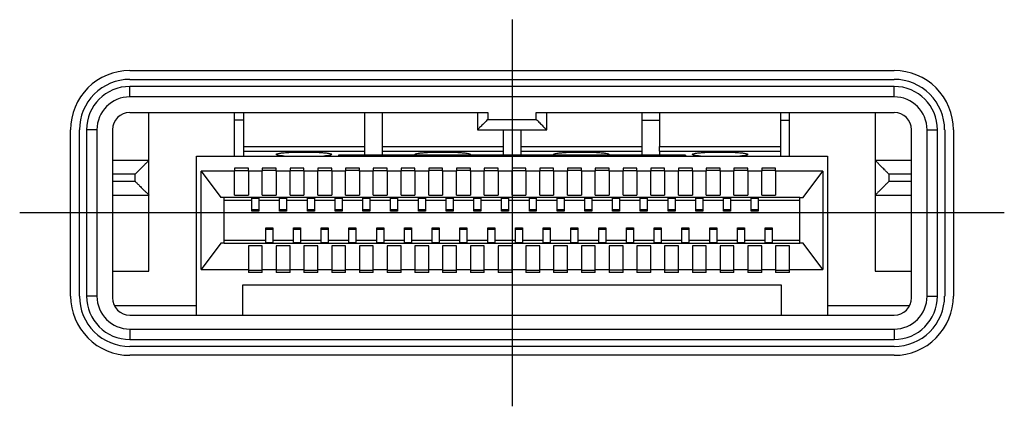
# Model space of a CAD drawing. Header units: inches. Extents: x 2.2 to 24.2, y 1.1 to 18.1.
# Tile 41 of 106: x 20.615 to 21.174, y 8.405 to 8.624. Entities that reach past the tile are written whole.
import ezdxf

# ---------------------------------------------------------------- set-up
doc = ezdxf.new("R2010")
doc.units = ezdxf.units.IN
doc.header["$MEASUREMENT"] = 0
doc.linetypes.add('DOT_CENTER', pattern=[14, 12, -1, 0, -1])
doc.layers.add('1', color=7, linetype='Continuous')

# ---------------------------------------------------------------- blocks, each defined once
blk = doc.blocks.new('B250_front_panel__5', base_point=(35.7665, 16.5393))
at = {"color": 7, "linetype": 'Continuous'}
for p, q in [((41.3548, 17.1901), (42.2225, 17.1901)), ((41.3548, 17.1801), (42.2225, 17.1801)), ((42.2225, 17.1721), (41.3548, 17.1721)), ((42.2225, 17.1603), (41.3548, 17.1603)), ((41.3548, 17.1425), (41.3765, 17.1425)), ((41.3765, 17.1425), (41.7493, 17.1425)), ((41.3765, 17.0882), (41.3765, 17.1425)), ((41.4737, 17.0931), (41.4737, 17.1425)), ((41.4838, 17.1425), (41.4838, 17.1039)), ((41.6212, 17.1425), (41.6212, 17.1039)), ((41.6412, 17.1425), (41.6412, 17.1039)), ((41.7493, 17.1425), (41.7493, 17.1229)), ((41.7493, 17.1425), (41.7611, 17.1425)), ((41.8162, 17.1425), (41.8281, 17.1425)), ((41.8281, 17.1229), (41.8281, 17.1425)), ((41.8281, 17.1425), (42.2009, 17.1425)), ((41.9361, 17.1425), (41.9361, 17.1039)), ((41.9562, 17.1425), (41.9562, 17.1039)), ((42.0936, 17.1425), (42.0936, 17.1039)), ((42.1036, 17.0931), (42.1036, 17.1425)), ((42.2009, 17.1425), (42.2225, 17.1425)), ((42.2009, 17.1425), (42.2009, 17.0882)), ((41.4838, 17.1339), (41.4737, 17.1339)), ((41.9361, 17.1339), (41.9562, 17.1339)), ((42.0936, 17.1339), (42.1036, 17.1339)), ((41.2876, 16.9343), (41.2876, 17.1229)), ((41.2976, 16.9343), (41.2976, 17.1229)), ((41.3056, 17.1229), (41.3056, 16.9343)), ((41.3174, 17.1229), (41.3174, 16.9343)), ((41.3351, 17.1229), (41.3351, 17.0882)), ((41.7493, 17.1229), (41.8281, 17.1229)), ((41.7786, 17.1229), (41.7786, 17.1039)), ((41.7987, 17.1229), (41.7987, 17.1039)), ((42.2422, 17.0882), (42.2422, 17.1229)), ((42.2599, 16.9343), (42.2599, 17.1229)), ((42.2718, 16.9343), (42.2718, 17.1229)), ((42.2798, 17.1229), (42.2798, 16.9343)), ((42.2898, 17.1229), (42.2898, 16.9343)), ((41.4838, 17.1039), (41.4838, 17.0986)), ((41.6212, 17.1039), (41.6212, 17.0986)), ((41.6412, 17.1039), (41.6412, 17.0986)), ((41.7786, 17.1039), (41.7786, 17.0986)), ((41.7987, 17.1039), (41.7987, 17.0986)), ((41.9361, 17.1039), (41.9361, 17.0986)), ((41.9562, 17.0986), (41.9562, 17.1039)), ((42.0936, 17.1039), (42.0936, 17.0986)), ((41.4304, 16.9126), (41.4304, 17.0931)), ((41.4304, 17.0931), (41.5918, 17.0931)), ((41.4838, 17.0986), (41.4838, 17.0931)), ((41.9855, 17.094), (41.5918, 17.094)), ((41.5918, 17.094), (41.5918, 17.0931)), ((41.5918, 17.0931), (41.9855, 17.0931)), ((41.6212, 17.0986), (41.6212, 17.094)), ((41.6412, 17.0986), (41.6412, 17.094)), ((41.7786, 17.0986), (41.7786, 17.094)), ((41.7987, 17.0986), (41.7987, 17.094)), ((41.9361, 17.0986), (41.9361, 17.094)), ((41.9562, 17.0986), (41.9562, 17.094)), ((41.9855, 17.094), (41.9855, 17.0931)), ((41.9855, 17.0931), (42.0936, 17.0931)), ((42.0936, 17.0986), (42.0936, 17.0931)), ((42.0936, 17.0931), (42.1469, 17.0931)), ((42.1469, 17.0931), (42.1469, 16.9126)), ((41.3351, 17.0882), (41.3351, 17.0725)), ((41.3765, 17.0882), (41.3351, 17.0882)), ((41.3765, 17.0488), (41.3765, 17.0882)), ((41.4737, 17.0793), (41.4737, 17.0767)), ((41.4895, 17.0793), (41.4737, 17.0793)), ((41.4895, 17.0767), (41.4895, 17.0793)), ((41.521, 17.0793), (41.5052, 17.0793)), ((41.5052, 17.0793), (41.5052, 17.0767)), ((41.521, 17.0767), (41.521, 17.0793)), ((41.5367, 17.0793), (41.5367, 17.0767)), ((41.5525, 17.0793), (41.5367, 17.0793)), ((41.5525, 17.0767), (41.5525, 17.0793)), ((41.584, 17.0793), (41.5682, 17.0793)), ((41.5682, 17.0793), (41.5682, 17.0767)), ((41.584, 17.0767), (41.584, 17.0793)), ((41.5997, 17.0793), (41.5997, 17.0767)), ((41.6155, 17.0793), (41.5997, 17.0793)), ((41.6155, 17.0767), (41.6155, 17.0793)), ((41.6312, 17.0793), (41.6312, 17.0767)), ((41.6469, 17.0793), (41.6312, 17.0793)), ((41.6469, 17.0767), (41.6469, 17.0793)), ((41.6627, 17.0793), (41.6627, 17.0767)), ((41.6784, 17.0793), (41.6627, 17.0793)), ((41.6784, 17.0767), (41.6784, 17.0793)), ((41.6942, 17.0793), (41.6942, 17.0767)), ((41.7099, 17.0793), (41.6942, 17.0793)), ((41.7099, 17.0767), (41.7099, 17.0793)), ((41.7257, 17.0793), (41.7257, 17.0767)), ((41.7414, 17.0793), (41.7257, 17.0793)), ((41.7414, 17.0767), (41.7414, 17.0793)), ((41.7572, 17.0793), (41.7572, 17.0767)), ((41.7729, 17.0793), (41.7572, 17.0793)), ((41.7729, 17.0767), (41.7729, 17.0793)), ((41.7887, 17.0793), (41.7887, 17.0767)), ((41.8044, 17.0793), (41.7887, 17.0793)), ((41.8044, 17.0767), (41.8044, 17.0793)), ((41.8202, 17.0793), (41.8202, 17.0767)), ((41.8359, 17.0793), (41.8202, 17.0793)), ((41.8359, 17.0767), (41.8359, 17.0793)), ((41.8517, 17.0793), (41.8517, 17.0767)), ((41.8674, 17.0793), (41.8517, 17.0793)), ((41.8674, 17.0767), (41.8674, 17.0793)), ((41.8832, 17.0793), (41.8832, 17.0767)), ((41.8989, 17.0793), (41.8832, 17.0793)), ((41.8989, 17.0767), (41.8989, 17.0793)), ((41.9147, 17.0793), (41.9147, 17.0767)), ((41.9304, 17.0793), (41.9147, 17.0793)), ((41.9304, 17.0767), (41.9304, 17.0793)), ((41.9462, 17.0793), (41.9462, 17.0767)), ((41.9619, 17.0793), (41.9462, 17.0793)), ((41.9619, 17.0767), (41.9619, 17.0793)), ((41.9777, 17.0793), (41.9777, 17.0767)), ((41.9934, 17.0793), (41.9777, 17.0793)), ((41.9934, 17.0767), (41.9934, 17.0793)), ((42.0092, 17.0793), (42.0092, 17.0767)), ((42.0249, 17.0793), (42.0092, 17.0793)), ((42.0249, 17.0767), (42.0249, 17.0793)), ((42.0406, 17.0793), (42.0406, 17.0767)), ((42.0564, 17.0793), (42.0406, 17.0793)), ((42.0564, 17.0767), (42.0564, 17.0793)), ((42.0721, 17.0793), (42.0721, 17.0767)), ((42.0879, 17.0793), (42.0721, 17.0793)), ((42.0879, 17.0767), (42.0879, 17.0793)), ((42.2422, 17.0882), (42.2009, 17.0882)), ((42.2009, 17.0882), (42.2009, 17.0488)), ((42.2422, 17.0725), (42.2422, 17.0882)), ((41.3351, 17.0725), (41.3351, 17.0646)), ((41.4359, 17.076), (41.4581, 17.0461)), ((41.4359, 16.9643), (41.4359, 17.076)), ((41.4737, 17.076), (41.4359, 17.076)), ((41.4737, 17.0767), (41.4895, 17.0767)), ((41.4737, 17.0767), (41.4737, 17.076)), ((41.4737, 17.0489), (41.4737, 17.076)), ((41.4895, 17.076), (41.4895, 17.0767)), ((41.5052, 17.076), (41.4895, 17.076)), ((41.4895, 17.076), (41.4895, 17.0489)), ((41.521, 17.0767), (41.5052, 17.0767)), ((41.5052, 17.0767), (41.5052, 17.076)), ((41.5052, 17.0489), (41.5052, 17.076)), ((41.521, 17.076), (41.521, 17.0767)), ((41.521, 17.076), (41.521, 17.0489)), ((41.5367, 17.076), (41.521, 17.076)), ((41.5367, 17.0767), (41.5525, 17.0767)), ((41.5367, 17.0767), (41.5367, 17.076)), ((41.5367, 17.0489), (41.5367, 17.076)), ((41.5525, 17.076), (41.5525, 17.0767)), ((41.5682, 17.076), (41.5525, 17.076)), ((41.5525, 17.076), (41.5525, 17.0489)), ((41.5682, 17.0767), (41.584, 17.0767)), ((41.5682, 17.0767), (41.5682, 17.076)), ((41.5682, 17.0489), (41.5682, 17.076)), ((41.584, 17.076), (41.584, 17.0767)), ((41.584, 17.076), (41.584, 17.0489)), ((41.5997, 17.076), (41.584, 17.076)), ((41.6155, 17.0767), (41.5997, 17.0767)), ((41.5997, 17.0767), (41.5997, 17.076)), ((41.5997, 17.0489), (41.5997, 17.076)), ((41.6155, 17.076), (41.6155, 17.0767)), ((41.6312, 17.076), (41.6155, 17.076)), ((41.6155, 17.076), (41.6155, 17.0489)), ((41.6312, 17.0767), (41.6469, 17.0767)), ((41.6312, 17.0767), (41.6312, 17.076)), ((41.6312, 17.0489), (41.6312, 17.076)), ((41.6469, 17.076), (41.6469, 17.0767)), ((41.6469, 17.076), (41.6469, 17.0489)), ((41.6627, 17.076), (41.6469, 17.076)), ((41.6627, 17.0767), (41.6784, 17.0767)), ((41.6627, 17.0767), (41.6627, 17.076)), ((41.6627, 17.0489), (41.6627, 17.076)), ((41.6784, 17.076), (41.6784, 17.0767)), ((41.6942, 17.076), (41.6784, 17.076)), ((41.6784, 17.076), (41.6784, 17.0489)), ((41.7099, 17.0767), (41.6942, 17.0767)), ((41.6942, 17.0767), (41.6942, 17.076)), ((41.6942, 17.0489), (41.6942, 17.076)), ((41.7099, 17.076), (41.7099, 17.0767)), ((41.7099, 17.076), (41.7099, 17.0489)), ((41.7257, 17.076), (41.7099, 17.076)), ((41.7414, 17.0767), (41.7257, 17.0767)), ((41.7257, 17.0767), (41.7257, 17.076)), ((41.7257, 17.0489), (41.7257, 17.076)), ((41.7414, 17.076), (41.7414, 17.0767)), ((41.7414, 17.076), (41.7414, 17.0489)), ((41.7572, 17.076), (41.7414, 17.076)), ((41.7572, 17.0767), (41.7729, 17.0767)), ((41.7572, 17.0767), (41.7572, 17.076)), ((41.7572, 17.0489), (41.7572, 17.076)), ((41.7729, 17.076), (41.7729, 17.0767)), ((41.7729, 17.076), (41.7729, 17.0489)), ((41.7887, 17.076), (41.7729, 17.076)), ((41.7887, 17.0767), (41.8044, 17.0767)), ((41.7887, 17.0767), (41.7887, 17.076)), ((41.7887, 17.0489), (41.7887, 17.076)), ((41.8044, 17.076), (41.8044, 17.0767)), ((41.8044, 17.076), (41.8044, 17.0489)), ((41.8202, 17.076), (41.8044, 17.076)), ((41.8202, 17.0767), (41.8359, 17.0767)), ((41.8202, 17.0767), (41.8202, 17.076)), ((41.8202, 17.0489), (41.8202, 17.076)), ((41.8359, 17.076), (41.8359, 17.0767)), ((41.8359, 17.076), (41.8359, 17.0489)), ((41.8517, 17.076), (41.8359, 17.076)), ((41.8674, 17.0767), (41.8517, 17.0767)), ((41.8517, 17.0767), (41.8517, 17.076)), ((41.8517, 17.0489), (41.8517, 17.076)), ((41.8674, 17.076), (41.8674, 17.0767)), ((41.8674, 17.076), (41.8674, 17.0489)), ((41.8832, 17.076), (41.8674, 17.076)), ((41.8989, 17.0767), (41.8832, 17.0767)), ((41.8832, 17.0767), (41.8832, 17.076)), ((41.8832, 17.0489), (41.8832, 17.076)), ((41.8989, 17.076), (41.8989, 17.0767)), ((41.8989, 17.076), (41.8989, 17.0489)), ((41.9147, 17.076), (41.8989, 17.076)), ((41.9147, 17.0767), (41.9304, 17.0767)), ((41.9147, 17.0767), (41.9147, 17.076)), ((41.9147, 17.0489), (41.9147, 17.076)), ((41.9304, 17.076), (41.9304, 17.0767)), ((41.9304, 17.076), (41.9304, 17.0489)), ((41.9462, 17.076), (41.9304, 17.076)), ((41.9462, 17.0767), (41.9619, 17.0767)), ((41.9462, 17.0767), (41.9462, 17.076)), ((41.9462, 17.0489), (41.9462, 17.076)), ((41.9619, 17.076), (41.9619, 17.0767)), ((41.9619, 17.076), (41.9619, 17.0489)), ((41.9777, 17.076), (41.9619, 17.076)), ((41.9777, 17.0767), (41.9934, 17.0767)), ((41.9777, 17.0767), (41.9777, 17.076)), ((41.9777, 17.0489), (41.9777, 17.076)), ((41.9934, 17.076), (41.9934, 17.0767)), ((41.9934, 17.076), (41.9934, 17.0489)), ((42.0092, 17.076), (41.9934, 17.076)), ((42.0249, 17.0767), (42.0092, 17.0767)), ((42.0092, 17.0767), (42.0092, 17.076)), ((42.0092, 17.0489), (42.0092, 17.076)), ((42.0249, 17.076), (42.0249, 17.0767)), ((42.0249, 17.076), (42.0249, 17.0489)), ((42.0406, 17.076), (42.0249, 17.076)), ((42.0564, 17.0767), (42.0406, 17.0767)), ((42.0406, 17.0767), (42.0406, 17.076)), ((42.0406, 17.0489), (42.0406, 17.076)), ((42.0564, 17.076), (42.0564, 17.0767)), ((42.0721, 17.076), (42.0564, 17.076)), ((42.0564, 17.076), (42.0564, 17.0489)), ((42.0879, 17.0767), (42.0721, 17.0767)), ((42.0721, 17.0767), (42.0721, 17.076)), ((42.0721, 17.0489), (42.0721, 17.076)), ((42.0879, 17.076), (42.0879, 17.0767)), ((42.0879, 17.076), (42.0879, 17.0489)), ((42.1415, 17.076), (42.0879, 17.076)), ((42.1192, 17.0461), (42.1415, 17.076)), ((42.1415, 17.076), (42.1415, 16.9643)), ((42.2422, 17.0646), (42.2422, 17.0725)), ((41.3351, 17.0646), (41.3351, 17.0488)), ((42.2422, 17.0488), (42.2422, 17.0646)), ((41.3351, 17.0488), (41.3765, 17.0488)), ((41.3351, 17.0488), (41.3351, 16.9626)), ((41.3765, 16.9626), (41.3765, 17.0488)), ((41.4619, 17.046), (41.4581, 17.0461)), ((41.4619, 17.043), (41.4619, 17.046)), ((42.1155, 17.046), (41.4619, 17.046)), ((41.4737, 17.0489), (41.4895, 17.0489)), ((41.4934, 17.0454), (41.5013, 17.0454)), ((41.4934, 17.032), (41.4934, 17.0454)), ((41.5013, 17.0454), (41.5013, 17.032)), ((41.5052, 17.0489), (41.521, 17.0489)), ((41.5249, 17.0454), (41.5328, 17.0454)), ((41.5249, 17.032), (41.5249, 17.0454)), ((41.5328, 17.0454), (41.5328, 17.032)), ((41.5367, 17.0489), (41.5525, 17.0489)), ((41.5564, 17.0454), (41.5643, 17.0454)), ((41.5564, 17.032), (41.5564, 17.0454)), ((41.5643, 17.0454), (41.5643, 17.032)), ((41.5682, 17.0489), (41.584, 17.0489)), ((41.5879, 17.0454), (41.5958, 17.0454)), ((41.5879, 17.032), (41.5879, 17.0454)), ((41.5958, 17.0454), (41.5958, 17.032)), ((41.5997, 17.0489), (41.6155, 17.0489)), ((41.6194, 17.032), (41.6194, 17.0454)), ((41.6194, 17.0454), (41.6273, 17.0454)), ((41.6273, 17.0454), (41.6273, 17.032)), ((41.6312, 17.0489), (41.6469, 17.0489)), ((41.6509, 17.032), (41.6509, 17.0454)), ((41.6509, 17.0454), (41.6588, 17.0454)), ((41.6588, 17.0454), (41.6588, 17.032)), ((41.6627, 17.0489), (41.6784, 17.0489)), ((41.6824, 17.032), (41.6824, 17.0454)), ((41.6824, 17.0454), (41.6903, 17.0454)), ((41.6903, 17.0454), (41.6903, 17.032)), ((41.6942, 17.0489), (41.7099, 17.0489)), ((41.7139, 17.032), (41.7139, 17.0454)), ((41.7139, 17.0454), (41.7218, 17.0454)), ((41.7218, 17.0454), (41.7218, 17.032)), ((41.7257, 17.0489), (41.7414, 17.0489)), ((41.7454, 17.032), (41.7454, 17.0454)), ((41.7454, 17.0454), (41.7532, 17.0454)), ((41.7532, 17.0454), (41.7532, 17.032)), ((41.7572, 17.0489), (41.7729, 17.0489)), ((41.7769, 17.032), (41.7769, 17.0454)), ((41.7769, 17.0454), (41.7847, 17.0454)), ((41.7847, 17.0454), (41.7847, 17.032)), ((41.7887, 17.0489), (41.8044, 17.0489)), ((41.8084, 17.032), (41.8084, 17.0454)), ((41.8084, 17.0454), (41.8162, 17.0454)), ((41.8162, 17.0454), (41.8162, 17.032)), ((41.8202, 17.0489), (41.8359, 17.0489)), ((41.8399, 17.032), (41.8399, 17.0454)), ((41.8399, 17.0454), (41.8477, 17.0454)), ((41.8477, 17.0454), (41.8477, 17.032)), ((41.8517, 17.0489), (41.8674, 17.0489)), ((41.8714, 17.032), (41.8714, 17.0454)), ((41.8714, 17.0454), (41.8792, 17.0454)), ((41.8792, 17.0454), (41.8792, 17.032)), ((41.8832, 17.0489), (41.8989, 17.0489)), ((41.9029, 17.032), (41.9029, 17.0454)), ((41.9029, 17.0454), (41.9107, 17.0454)), ((41.9107, 17.0454), (41.9107, 17.032)), ((41.9147, 17.0489), (41.9304, 17.0489)), ((41.9343, 17.032), (41.9343, 17.0454)), ((41.9343, 17.0454), (41.9422, 17.0454)), ((41.9422, 17.0454), (41.9422, 17.032)), ((41.9462, 17.0489), (41.9619, 17.0489)), ((41.9658, 17.032), (41.9658, 17.0454)), ((41.9658, 17.0454), (41.9737, 17.0454)), ((41.9737, 17.0454), (41.9737, 17.032)), ((41.9777, 17.0489), (41.9934, 17.0489)), ((41.9973, 17.0454), (42.0052, 17.0454)), ((41.9973, 17.032), (41.9973, 17.0454)), ((42.0052, 17.0454), (42.0052, 17.032)), ((42.0092, 17.0489), (42.0249, 17.0489)), ((42.0288, 17.0454), (42.0367, 17.0454)), ((42.0288, 17.032), (42.0288, 17.0454)), ((42.0367, 17.0454), (42.0367, 17.032)), ((42.0406, 17.0489), (42.0564, 17.0489)), ((42.0603, 17.0454), (42.0682, 17.0454)), ((42.0603, 17.032), (42.0603, 17.0454)), ((42.0682, 17.0454), (42.0682, 17.032)), ((42.0721, 17.0489), (42.0879, 17.0489)), ((42.1155, 17.046), (42.1192, 17.0461)), ((42.1155, 17.043), (42.1155, 17.046)), ((42.2009, 17.0488), (42.2422, 17.0488)), ((42.2009, 17.0488), (42.2009, 16.9626)), ((42.2422, 16.9626), (42.2422, 17.0488)), ((41.4619, 16.9973), (41.4619, 17.043)), ((41.4619, 17.043), (41.4934, 17.043)), ((41.5013, 17.043), (41.5249, 17.043)), ((41.5328, 17.043), (41.5564, 17.043)), ((41.5643, 17.043), (41.5879, 17.043)), ((41.5958, 17.043), (41.6194, 17.043)), ((41.6273, 17.043), (41.6509, 17.043)), ((41.6588, 17.043), (41.6824, 17.043)), ((41.6903, 17.043), (41.7139, 17.043)), ((41.7218, 17.043), (41.7454, 17.043)), ((41.7532, 17.043), (41.7769, 17.043)), ((41.7847, 17.043), (41.8084, 17.043)), ((41.8162, 17.043), (41.8399, 17.043)), ((41.8477, 17.043), (41.8714, 17.043)), ((41.8792, 17.043), (41.9029, 17.043)), ((41.9107, 17.043), (41.9343, 17.043)), ((41.9422, 17.043), (41.9658, 17.043)), ((41.9737, 17.043), (41.9973, 17.043)), ((42.0052, 17.043), (42.0288, 17.043)), ((42.0367, 17.043), (42.0603, 17.043)), ((42.0682, 17.043), (42.1155, 17.043)), ((42.1155, 16.9973), (42.1155, 17.043)), ((41.4934, 17.0305), (41.4934, 17.032)), ((41.5013, 17.0305), (41.4934, 17.0305)), ((41.5013, 17.032), (41.5013, 17.0305)), ((41.5249, 17.0305), (41.5249, 17.032)), ((41.5328, 17.0305), (41.5249, 17.0305)), ((41.5328, 17.032), (41.5328, 17.0305)), ((41.5564, 17.0305), (41.5564, 17.032)), ((41.5643, 17.0305), (41.5564, 17.0305)), ((41.5643, 17.032), (41.5643, 17.0305)), ((41.5879, 17.0305), (41.5879, 17.032)), ((41.5958, 17.0305), (41.5879, 17.0305)), ((41.5958, 17.032), (41.5958, 17.0305)), ((41.6194, 17.0305), (41.6194, 17.032)), ((41.6273, 17.0305), (41.6194, 17.0305)), ((41.6273, 17.032), (41.6273, 17.0305)), ((41.6509, 17.0305), (41.6509, 17.032)), ((41.6588, 17.0305), (41.6509, 17.0305)), ((41.6588, 17.032), (41.6588, 17.0305)), ((41.6824, 17.0305), (41.6824, 17.032)), ((41.6903, 17.0305), (41.6824, 17.0305)), ((41.6903, 17.032), (41.6903, 17.0305)), ((41.7139, 17.0305), (41.7139, 17.032)), ((41.7218, 17.0305), (41.7139, 17.0305)), ((41.7218, 17.032), (41.7218, 17.0305)), ((41.7454, 17.0305), (41.7454, 17.032)), ((41.7532, 17.0305), (41.7454, 17.0305)), ((41.7532, 17.032), (41.7532, 17.0305)), ((41.7769, 17.0305), (41.7769, 17.032)), ((41.7847, 17.0305), (41.7769, 17.0305)), ((41.7847, 17.032), (41.7847, 17.0305)), ((41.8084, 17.0305), (41.8084, 17.032)), ((41.8162, 17.0305), (41.8084, 17.0305)), ((41.8162, 17.032), (41.8162, 17.0305)), ((41.8399, 17.0305), (41.8399, 17.032)), ((41.8477, 17.0305), (41.8399, 17.0305)), ((41.8477, 17.032), (41.8477, 17.0305)), ((41.8714, 17.0305), (41.8714, 17.032)), ((41.8792, 17.0305), (41.8714, 17.0305)), ((41.8792, 17.032), (41.8792, 17.0305)), ((41.9029, 17.0305), (41.9029, 17.032)), ((41.9107, 17.0305), (41.9029, 17.0305)), ((41.9107, 17.032), (41.9107, 17.0305)), ((41.9343, 17.0305), (41.9343, 17.032)), ((41.9422, 17.0305), (41.9343, 17.0305)), ((41.9422, 17.032), (41.9422, 17.0305)), ((41.9658, 17.0305), (41.9658, 17.032)), ((41.9737, 17.0305), (41.9658, 17.0305)), ((41.9737, 17.032), (41.9737, 17.0305)), ((41.9973, 17.0305), (41.9973, 17.032)), ((42.0052, 17.0305), (41.9973, 17.0305)), ((42.0052, 17.032), (42.0052, 17.0305)), ((42.0288, 17.0305), (42.0288, 17.032)), ((42.0367, 17.0305), (42.0288, 17.0305)), ((42.0367, 17.032), (42.0367, 17.0305)), ((42.0603, 17.0305), (42.0603, 17.032)), ((42.0682, 17.0305), (42.0603, 17.0305)), ((42.0682, 17.032), (42.0682, 17.0305)), ((41.5092, 17.0103), (41.5092, 17.0118)), ((41.5092, 17.0118), (41.517, 17.0118)), ((41.517, 17.0118), (41.517, 17.0103)), ((41.5406, 17.0103), (41.5406, 17.0118)), ((41.5406, 17.0118), (41.5485, 17.0118)), ((41.5485, 17.0118), (41.5485, 17.0103)), ((41.5721, 17.0103), (41.5721, 17.0118)), ((41.5721, 17.0118), (41.58, 17.0118)), ((41.58, 17.0118), (41.58, 17.0103)), ((41.6036, 17.0118), (41.6115, 17.0118)), ((41.6036, 17.0103), (41.6036, 17.0118)), ((41.6115, 17.0118), (41.6115, 17.0103)), ((41.6351, 17.0103), (41.6351, 17.0118)), ((41.6351, 17.0118), (41.643, 17.0118)), ((41.643, 17.0118), (41.643, 17.0103)), ((41.6666, 17.0118), (41.6745, 17.0118)), ((41.6666, 17.0103), (41.6666, 17.0118)), ((41.6745, 17.0118), (41.6745, 17.0103)), ((41.6981, 17.0118), (41.706, 17.0118)), ((41.6981, 17.0103), (41.6981, 17.0118)), ((41.706, 17.0118), (41.706, 17.0103)), ((41.7296, 17.0118), (41.7375, 17.0118)), ((41.7296, 17.0103), (41.7296, 17.0118)), ((41.7375, 17.0118), (41.7375, 17.0103)), ((41.7611, 17.0103), (41.7611, 17.0118)), ((41.7611, 17.0118), (41.769, 17.0118)), ((41.769, 17.0118), (41.769, 17.0103)), ((41.7926, 17.0118), (41.8005, 17.0118)), ((41.7926, 17.0103), (41.7926, 17.0118)), ((41.8005, 17.0118), (41.8005, 17.0103)), ((41.8241, 17.0103), (41.8241, 17.0118)), ((41.8241, 17.0118), (41.832, 17.0118)), ((41.832, 17.0118), (41.832, 17.0103)), ((41.8556, 17.0103), (41.8556, 17.0118)), ((41.8556, 17.0118), (41.8635, 17.0118)), ((41.8635, 17.0118), (41.8635, 17.0103)), ((41.8871, 17.0103), (41.8871, 17.0118)), ((41.8871, 17.0118), (41.895, 17.0118)), ((41.895, 17.0118), (41.895, 17.0103)), ((41.9186, 17.0118), (41.9265, 17.0118)), ((41.9186, 17.0103), (41.9186, 17.0118)), ((41.9265, 17.0118), (41.9265, 17.0103)), ((41.9501, 17.0103), (41.9501, 17.0118)), ((41.9501, 17.0118), (41.958, 17.0118)), ((41.958, 17.0118), (41.958, 17.0103)), ((41.9816, 17.0118), (41.9895, 17.0118)), ((41.9816, 17.0103), (41.9816, 17.0118)), ((41.9895, 17.0118), (41.9895, 17.0103)), ((42.0131, 17.0118), (42.021, 17.0118)), ((42.0131, 17.0103), (42.0131, 17.0118)), ((42.021, 17.0118), (42.021, 17.0103)), ((42.0446, 17.0118), (42.0525, 17.0118)), ((42.0446, 17.0103), (42.0446, 17.0118)), ((42.0525, 17.0118), (42.0525, 17.0103)), ((42.0761, 17.0118), (42.084, 17.0118)), ((42.0761, 17.0103), (42.0761, 17.0118)), ((42.084, 17.0118), (42.084, 17.0103)), ((41.5092, 16.9948), (41.5092, 17.0103)), ((41.517, 17.0103), (41.517, 16.9948)), ((41.5406, 16.9948), (41.5406, 17.0103)), ((41.5485, 17.0103), (41.5485, 16.9948)), ((41.5721, 16.9948), (41.5721, 17.0103)), ((41.58, 17.0103), (41.58, 16.9948)), ((41.6036, 16.9948), (41.6036, 17.0103)), ((41.6115, 17.0103), (41.6115, 16.9948)), ((41.6351, 16.9948), (41.6351, 17.0103)), ((41.643, 17.0103), (41.643, 16.9948)), ((41.6666, 16.9948), (41.6666, 17.0103)), ((41.6745, 17.0103), (41.6745, 16.9948)), ((41.6981, 16.9948), (41.6981, 17.0103)), ((41.706, 17.0103), (41.706, 16.9948)), ((41.7296, 16.9948), (41.7296, 17.0103)), ((41.7375, 17.0103), (41.7375, 16.9948)), ((41.7611, 16.9948), (41.7611, 17.0103)), ((41.769, 17.0103), (41.769, 16.9948)), ((41.7926, 16.9948), (41.7926, 17.0103)), ((41.8005, 17.0103), (41.8005, 16.9948)), ((41.8241, 16.9948), (41.8241, 17.0103)), ((41.832, 17.0103), (41.832, 16.9948)), ((41.8556, 16.9948), (41.8556, 17.0103)), ((41.8635, 17.0103), (41.8635, 16.9948)), ((41.8871, 16.9948), (41.8871, 17.0103)), ((41.895, 17.0103), (41.895, 16.9948)), ((41.9186, 16.9948), (41.9186, 17.0103)), ((41.9265, 17.0103), (41.9265, 16.9948)), ((41.9501, 16.9948), (41.9501, 17.0103)), ((41.958, 17.0103), (41.958, 16.9948)), ((41.9816, 16.9948), (41.9816, 17.0103)), ((41.9895, 17.0103), (41.9895, 16.9948)), ((42.0131, 16.9948), (42.0131, 17.0103)), ((42.021, 17.0103), (42.021, 16.9948)), ((42.0446, 16.9948), (42.0446, 17.0103)), ((42.0525, 17.0103), (42.0525, 16.9948)), ((42.0761, 16.9948), (42.0761, 17.0103)), ((42.084, 17.0103), (42.084, 16.9948)), ((41.4581, 16.9942), (41.4359, 16.9643)), ((41.4619, 16.9943), (41.4581, 16.9942)), ((41.4619, 16.9943), (41.4619, 16.9973)), ((41.5092, 16.9973), (41.4619, 16.9973)), ((41.4619, 16.9943), (42.1155, 16.9943)), ((41.5052, 16.9914), (41.4895, 16.9914)), ((41.4895, 16.9914), (41.4895, 16.9643)), ((41.5052, 16.9643), (41.5052, 16.9914)), ((41.517, 16.9948), (41.5092, 16.9948)), ((41.5406, 16.9973), (41.517, 16.9973)), ((41.521, 16.9914), (41.521, 16.9643)), ((41.5367, 16.9914), (41.521, 16.9914)), ((41.5367, 16.9643), (41.5367, 16.9914)), ((41.5485, 16.9948), (41.5406, 16.9948)), ((41.5721, 16.9973), (41.5485, 16.9973)), ((41.5682, 16.9914), (41.5525, 16.9914)), ((41.5525, 16.9914), (41.5525, 16.9643)), ((41.5682, 16.9643), (41.5682, 16.9914)), ((41.58, 16.9948), (41.5721, 16.9948)), ((41.6036, 16.9973), (41.58, 16.9973)), ((41.5997, 16.9914), (41.584, 16.9914)), ((41.584, 16.9914), (41.584, 16.9643)), ((41.5997, 16.9643), (41.5997, 16.9914)), ((41.6115, 16.9948), (41.6036, 16.9948)), ((41.6351, 16.9973), (41.6115, 16.9973)), ((41.6312, 16.9914), (41.6155, 16.9914)), ((41.6155, 16.9914), (41.6155, 16.9643)), ((41.6312, 16.9643), (41.6312, 16.9914)), ((41.643, 16.9948), (41.6351, 16.9948)), ((41.6666, 16.9973), (41.643, 16.9973)), ((41.6627, 16.9914), (41.6469, 16.9914)), ((41.6469, 16.9914), (41.6469, 16.9643)), ((41.6627, 16.9643), (41.6627, 16.9914)), ((41.6745, 16.9948), (41.6666, 16.9948)), ((41.6981, 16.9973), (41.6745, 16.9973)), ((41.6784, 16.9914), (41.6784, 16.9643)), ((41.6942, 16.9914), (41.6784, 16.9914)), ((41.6942, 16.9643), (41.6942, 16.9914)), ((41.706, 16.9948), (41.6981, 16.9948)), ((41.7296, 16.9973), (41.706, 16.9973)), ((41.7257, 16.9914), (41.7099, 16.9914)), ((41.7099, 16.9914), (41.7099, 16.9643)), ((41.7257, 16.9643), (41.7257, 16.9914)), ((41.7375, 16.9948), (41.7296, 16.9948)), ((41.7611, 16.9973), (41.7375, 16.9973)), ((41.7414, 16.9914), (41.7414, 16.9643)), ((41.7572, 16.9914), (41.7414, 16.9914)), ((41.7572, 16.9643), (41.7572, 16.9914)), ((41.769, 16.9948), (41.7611, 16.9948)), ((41.7926, 16.9973), (41.769, 16.9973)), ((41.7729, 16.9914), (41.7729, 16.9643)), ((41.7887, 16.9914), (41.7729, 16.9914)), ((41.7887, 16.9643), (41.7887, 16.9914)), ((41.8005, 16.9948), (41.7926, 16.9948)), ((41.8241, 16.9973), (41.8005, 16.9973)), ((41.8044, 16.9914), (41.8044, 16.9643)), ((41.8202, 16.9914), (41.8044, 16.9914)), ((41.8202, 16.9643), (41.8202, 16.9914)), ((41.832, 16.9948), (41.8241, 16.9948)), ((41.8556, 16.9973), (41.832, 16.9973)), ((41.8517, 16.9914), (41.8359, 16.9914)), ((41.8359, 16.9914), (41.8359, 16.9643)), ((41.8517, 16.9643), (41.8517, 16.9914)), ((41.8635, 16.9948), (41.8556, 16.9948)), ((41.8871, 16.9973), (41.8635, 16.9973)), ((41.8674, 16.9914), (41.8674, 16.9643)), ((41.8832, 16.9914), (41.8674, 16.9914)), ((41.8832, 16.9643), (41.8832, 16.9914)), ((41.895, 16.9948), (41.8871, 16.9948)), ((41.9186, 16.9973), (41.895, 16.9973)), ((41.8989, 16.9914), (41.8989, 16.9643)), ((41.9147, 16.9914), (41.8989, 16.9914)), ((41.9147, 16.9643), (41.9147, 16.9914)), ((41.9265, 16.9948), (41.9186, 16.9948)), ((41.9501, 16.9973), (41.9265, 16.9973)), ((41.9304, 16.9914), (41.9304, 16.9643)), ((41.9462, 16.9914), (41.9304, 16.9914)), ((41.9462, 16.9643), (41.9462, 16.9914)), ((41.958, 16.9948), (41.9501, 16.9948)), ((41.9816, 16.9973), (41.958, 16.9973)), ((41.9619, 16.9914), (41.9619, 16.9643)), ((41.9777, 16.9914), (41.9619, 16.9914)), ((41.9777, 16.9643), (41.9777, 16.9914)), ((41.9895, 16.9948), (41.9816, 16.9948)), ((42.0131, 16.9973), (41.9895, 16.9973)), ((41.9934, 16.9914), (41.9934, 16.9643)), ((42.0092, 16.9914), (41.9934, 16.9914)), ((42.0092, 16.9643), (42.0092, 16.9914)), ((42.021, 16.9948), (42.0131, 16.9948)), ((42.0446, 16.9973), (42.021, 16.9973)), ((42.0406, 16.9914), (42.0249, 16.9914)), ((42.0249, 16.9914), (42.0249, 16.9643)), ((42.0406, 16.9643), (42.0406, 16.9914)), ((42.0525, 16.9948), (42.0446, 16.9948)), ((42.0761, 16.9973), (42.0525, 16.9973)), ((42.0564, 16.9914), (42.0564, 16.9643)), ((42.0721, 16.9914), (42.0564, 16.9914)), ((42.0721, 16.9643), (42.0721, 16.9914)), ((42.084, 16.9948), (42.0761, 16.9948)), ((42.1155, 16.9973), (42.084, 16.9973)), ((42.1036, 16.9914), (42.0879, 16.9914)), ((42.0879, 16.9914), (42.0879, 16.9643)), ((42.1036, 16.9643), (42.1036, 16.9914)), ((42.1155, 16.9943), (42.1155, 16.9973)), ((42.1192, 16.9942), (42.1155, 16.9943)), ((42.1415, 16.9643), (42.1192, 16.9942)), ((41.3351, 16.9626), (41.3765, 16.9626)), ((41.3351, 16.9626), (41.3351, 16.9323)), ((41.4359, 16.9643), (41.4895, 16.9643)), ((41.4895, 16.9643), (41.4895, 16.9636)), ((41.4895, 16.9636), (41.4895, 16.961)), ((41.4895, 16.9636), (41.5052, 16.9636)), ((41.5052, 16.961), (41.4895, 16.961)), ((41.5052, 16.9636), (41.5052, 16.9643)), ((41.5052, 16.9643), (41.521, 16.9643)), ((41.5052, 16.961), (41.5052, 16.9636)), ((41.521, 16.9643), (41.521, 16.9636)), ((41.5367, 16.9636), (41.521, 16.9636)), ((41.521, 16.9636), (41.521, 16.961)), ((41.5367, 16.961), (41.521, 16.961)), ((41.5367, 16.9643), (41.5525, 16.9643)), ((41.5367, 16.9636), (41.5367, 16.9643)), ((41.5367, 16.961), (41.5367, 16.9636)), ((41.5525, 16.9643), (41.5525, 16.9636)), ((41.5525, 16.9636), (41.5682, 16.9636)), ((41.5525, 16.9636), (41.5525, 16.961)), ((41.5682, 16.961), (41.5525, 16.961)), ((41.5682, 16.9636), (41.5682, 16.9643)), ((41.5682, 16.9643), (41.584, 16.9643)), ((41.5682, 16.961), (41.5682, 16.9636)), ((41.584, 16.9643), (41.584, 16.9636)), ((41.584, 16.9636), (41.5997, 16.9636)), ((41.584, 16.9636), (41.584, 16.961)), ((41.5997, 16.961), (41.584, 16.961)), ((41.5997, 16.9636), (41.5997, 16.9643)), ((41.5997, 16.9643), (41.6155, 16.9643)), ((41.5997, 16.961), (41.5997, 16.9636)), ((41.6155, 16.9643), (41.6155, 16.9636)), ((41.6155, 16.9636), (41.6312, 16.9636)), ((41.6155, 16.9636), (41.6155, 16.961)), ((41.6312, 16.961), (41.6155, 16.961)), ((41.6312, 16.9636), (41.6312, 16.9643)), ((41.6312, 16.9643), (41.6469, 16.9643)), ((41.6312, 16.961), (41.6312, 16.9636)), ((41.6469, 16.9643), (41.6469, 16.9636)), ((41.6469, 16.9636), (41.6627, 16.9636)), ((41.6469, 16.9636), (41.6469, 16.961)), ((41.6627, 16.961), (41.6469, 16.961)), ((41.6627, 16.9636), (41.6627, 16.9643)), ((41.6627, 16.9643), (41.6784, 16.9643)), ((41.6627, 16.961), (41.6627, 16.9636)), ((41.6784, 16.9643), (41.6784, 16.9636)), ((41.6942, 16.9636), (41.6784, 16.9636)), ((41.6784, 16.9636), (41.6784, 16.961)), ((41.6942, 16.961), (41.6784, 16.961)), ((41.6942, 16.9636), (41.6942, 16.9643)), ((41.6942, 16.9643), (41.7099, 16.9643)), ((41.6942, 16.961), (41.6942, 16.9636)), ((41.7099, 16.9643), (41.7099, 16.9636)), ((41.7099, 16.9636), (41.7257, 16.9636)), ((41.7099, 16.9636), (41.7099, 16.961)), ((41.7257, 16.961), (41.7099, 16.961)), ((41.7257, 16.9643), (41.7414, 16.9643)), ((41.7257, 16.9636), (41.7257, 16.9643)), ((41.7257, 16.961), (41.7257, 16.9636)), ((41.7414, 16.9643), (41.7414, 16.9636)), ((41.7414, 16.9636), (41.7572, 16.9636)), ((41.7414, 16.9636), (41.7414, 16.961)), ((41.7572, 16.961), (41.7414, 16.961)), ((41.7572, 16.9643), (41.7729, 16.9643)), ((41.7572, 16.9636), (41.7572, 16.9643)), ((41.7572, 16.961), (41.7572, 16.9636)), ((41.7729, 16.9643), (41.7729, 16.9636)), ((41.7887, 16.9636), (41.7729, 16.9636)), ((41.7729, 16.9636), (41.7729, 16.961)), ((41.7887, 16.961), (41.7729, 16.961)), ((41.7887, 16.9643), (41.8044, 16.9643)), ((41.7887, 16.9636), (41.7887, 16.9643)), ((41.7887, 16.961), (41.7887, 16.9636)), ((41.8044, 16.9643), (41.8044, 16.9636)), ((41.8044, 16.9636), (41.8202, 16.9636)), ((41.8044, 16.9636), (41.8044, 16.961)), ((41.8202, 16.961), (41.8044, 16.961)), ((41.8202, 16.9643), (41.8359, 16.9643)), ((41.8202, 16.9636), (41.8202, 16.9643)), ((41.8202, 16.961), (41.8202, 16.9636)), ((41.8359, 16.9643), (41.8359, 16.9636)), ((41.8359, 16.9636), (41.8359, 16.961)), ((41.8359, 16.9636), (41.8517, 16.9636)), ((41.8517, 16.961), (41.8359, 16.961)), ((41.8517, 16.9643), (41.8674, 16.9643)), ((41.8517, 16.9636), (41.8517, 16.9643)), ((41.8517, 16.961), (41.8517, 16.9636)), ((41.8674, 16.9643), (41.8674, 16.9636)), ((41.8674, 16.9636), (41.8674, 16.961)), ((41.8674, 16.9636), (41.8832, 16.9636)), ((41.8832, 16.961), (41.8674, 16.961)), ((41.8832, 16.9643), (41.8989, 16.9643)), ((41.8832, 16.9636), (41.8832, 16.9643)), ((41.8832, 16.961), (41.8832, 16.9636)), ((41.8989, 16.9643), (41.8989, 16.9636)), ((41.9147, 16.9636), (41.8989, 16.9636)), ((41.8989, 16.9636), (41.8989, 16.961)), ((41.9147, 16.961), (41.8989, 16.961)), ((41.9147, 16.9643), (41.9304, 16.9643)), ((41.9147, 16.9636), (41.9147, 16.9643)), ((41.9147, 16.961), (41.9147, 16.9636)), ((41.9304, 16.9643), (41.9304, 16.9636)), ((41.9462, 16.9636), (41.9304, 16.9636)), ((41.9304, 16.9636), (41.9304, 16.961)), ((41.9462, 16.961), (41.9304, 16.961)), ((41.9462, 16.9643), (41.9619, 16.9643)), ((41.9462, 16.9636), (41.9462, 16.9643)), ((41.9462, 16.961), (41.9462, 16.9636)), ((41.9619, 16.9643), (41.9619, 16.9636)), ((41.9777, 16.9636), (41.9619, 16.9636)), ((41.9619, 16.9636), (41.9619, 16.961)), ((41.9777, 16.961), (41.9619, 16.961)), ((41.9777, 16.9636), (41.9777, 16.9643)), ((41.9777, 16.9643), (41.9934, 16.9643)), ((41.9777, 16.961), (41.9777, 16.9636)), ((41.9934, 16.9643), (41.9934, 16.9636)), ((42.0092, 16.9636), (41.9934, 16.9636)), ((41.9934, 16.9636), (41.9934, 16.961)), ((42.0092, 16.961), (41.9934, 16.961)), ((42.0092, 16.9636), (42.0092, 16.9643)), ((42.0092, 16.9643), (42.0249, 16.9643)), ((42.0092, 16.961), (42.0092, 16.9636)), ((42.0249, 16.9643), (42.0249, 16.9636)), ((42.0249, 16.9636), (42.0406, 16.9636)), ((42.0249, 16.9636), (42.0249, 16.961)), ((42.0406, 16.961), (42.0249, 16.961)), ((42.0406, 16.9636), (42.0406, 16.9643)), ((42.0406, 16.9643), (42.0564, 16.9643)), ((42.0406, 16.961), (42.0406, 16.9636)), ((42.0564, 16.9643), (42.0564, 16.9636)), ((42.0564, 16.9636), (42.0564, 16.961)), ((42.0564, 16.9636), (42.0721, 16.9636)), ((42.0721, 16.961), (42.0564, 16.961)), ((42.0721, 16.9636), (42.0721, 16.9643)), ((42.0721, 16.9643), (42.0879, 16.9643)), ((42.0721, 16.961), (42.0721, 16.9636)), ((42.0879, 16.9643), (42.0879, 16.9636)), ((42.0879, 16.9636), (42.1036, 16.9636)), ((42.0879, 16.9636), (42.0879, 16.961)), ((42.1036, 16.961), (42.0879, 16.961)), ((42.1036, 16.9636), (42.1036, 16.9643)), ((42.1036, 16.9643), (42.1415, 16.9643)), ((42.1036, 16.961), (42.1036, 16.9636)), ((42.2009, 16.9626), (42.2422, 16.9626)), ((42.2422, 16.9323), (42.2422, 16.9626)), ((41.483, 16.9472), (42.0943, 16.9472)), ((41.483, 16.9126), (41.483, 16.9472)), ((42.0943, 16.9472), (42.0943, 16.9126)), ((41.4304, 16.9233), (41.3373, 16.9233)), ((42.24, 16.9233), (42.1469, 16.9233)), ((41.3548, 16.9126), (42.2225, 16.9126)), ((41.3548, 16.8969), (42.2225, 16.8969)), ((41.3548, 16.8851), (42.2225, 16.8851)), ((42.2225, 16.8771), (41.3548, 16.8771)), ((42.2225, 16.8671), (41.3548, 16.8671))]:
    blk.add_line(p, q, dxfattribs=at)
at = {"color": 124, "linetype": 'Continuous'}
for p, q in [((41.3548, 17.1603), (41.3548, 17.1721)), ((42.2225, 17.1603), (42.2225, 17.1721)), ((41.7611, 17.1425), (41.7611, 17.1347)), ((41.7611, 17.1347), (41.8162, 17.1347)), ((41.8162, 17.1347), (41.8162, 17.1425)), ((41.3174, 17.1229), (41.3056, 17.1229)), ((42.2599, 17.1229), (42.2718, 17.1229)), ((41.4838, 17.1039), (41.6212, 17.1039)), ((41.6412, 17.1039), (41.7786, 17.1039)), ((41.7987, 17.1039), (41.9361, 17.1039)), ((41.9562, 17.1039), (42.0936, 17.1039)), ((41.4838, 17.0986), (41.6212, 17.0986)), ((41.6412, 17.0986), (41.7786, 17.0986)), ((41.7987, 17.0986), (41.9361, 17.0986)), ((41.9562, 17.0986), (42.0936, 17.0986)), ((41.3607, 17.0725), (41.3351, 17.0725)), ((41.3607, 17.0646), (41.3607, 17.0725)), ((42.2166, 17.0725), (42.2166, 17.0646)), ((42.2422, 17.0725), (42.2166, 17.0725)), ((41.3351, 17.0646), (41.3607, 17.0646)), ((42.2166, 17.0646), (42.2422, 17.0646)), ((41.5013, 17.032), (41.4934, 17.032)), ((41.5328, 17.032), (41.5249, 17.032)), ((41.5643, 17.032), (41.5564, 17.032)), ((41.5958, 17.032), (41.5879, 17.032)), ((41.6273, 17.032), (41.6194, 17.032)), ((41.6588, 17.032), (41.6509, 17.032)), ((41.6903, 17.032), (41.6824, 17.032)), ((41.7218, 17.032), (41.7139, 17.032)), ((41.7532, 17.032), (41.7454, 17.032)), ((41.7847, 17.032), (41.7769, 17.032)), ((41.8162, 17.032), (41.8084, 17.032)), ((41.8477, 17.032), (41.8399, 17.032)), ((41.8792, 17.032), (41.8714, 17.032)), ((41.9107, 17.032), (41.9029, 17.032)), ((41.9422, 17.032), (41.9343, 17.032)), ((41.9737, 17.032), (41.9658, 17.032)), ((42.0052, 17.032), (41.9973, 17.032)), ((42.0367, 17.032), (42.0288, 17.032)), ((42.0682, 17.032), (42.0603, 17.032)), ((41.5092, 17.0103), (41.517, 17.0103)), ((41.5406, 17.0103), (41.5485, 17.0103)), ((41.5721, 17.0103), (41.58, 17.0103)), ((41.6036, 17.0103), (41.6115, 17.0103)), ((41.6351, 17.0103), (41.643, 17.0103)), ((41.6666, 17.0103), (41.6745, 17.0103)), ((41.6981, 17.0103), (41.706, 17.0103)), ((41.7296, 17.0103), (41.7375, 17.0103)), ((41.7611, 17.0103), (41.769, 17.0103)), ((41.7926, 17.0103), (41.8005, 17.0103)), ((41.8241, 17.0103), (41.832, 17.0103)), ((41.8556, 17.0103), (41.8635, 17.0103)), ((41.8871, 17.0103), (41.895, 17.0103)), ((41.9186, 17.0103), (41.9265, 17.0103)), ((41.9501, 17.0103), (41.958, 17.0103)), ((41.9816, 17.0103), (41.9895, 17.0103)), ((42.0131, 17.0103), (42.021, 17.0103)), ((42.0446, 17.0103), (42.0525, 17.0103)), ((42.0761, 17.0103), (42.084, 17.0103)), ((41.3174, 16.9343), (41.3056, 16.9343)), ((42.2599, 16.9343), (42.2718, 16.9343)), ((41.3548, 16.8969), (41.3548, 16.8851)), ((42.2225, 16.8969), (42.2225, 16.8851))]:
    blk.add_line(p, q, dxfattribs=at)
at = {"color": 7, "linetype": 'Continuous'}
for centre, radius, start, end in [((41.3548, 17.1229), 0.0672, 89.9997, 180.0003), ((41.3548, 17.1229), 0.0572, 89.9997, 180.0003), ((42.2225, 17.1229), 0.0672, 359.9997, 90.0003), ((42.2225, 17.1229), 0.0572, 359.9997, 90.0003), ((41.3548, 17.1229), 0.0492, 90, 180), ((42.2225, 17.1229), 0.0492, 360, 90), ((41.3548, 17.1229), 0.0374, 90, 180), ((42.2225, 17.1229), 0.0374, 0, 90), ((41.3548, 17.1229), 0.0197, 90, 180), ((42.2225, 17.1229), 0.0197, 0, 90), ((41.3548, 16.9343), 0.0672, 179.9997, 270.0003), ((41.3548, 16.9343), 0.0572, 179.9997, 270.0003), ((41.3548, 16.9343), 0.0492, 180, 270), ((41.3548, 16.9343), 0.0374, 180, 270), ((42.2225, 16.9343), 0.0492, 270, 0), ((42.2225, 16.9343), 0.0374, 270, 0), ((42.2225, 16.9343), 0.0572, 269.9997, 0.0003), ((42.2225, 16.9343), 0.0672, 269.9997, 0.0003), ((41.3548, 16.9323), 0.0197, 180, 270), ((42.2225, 16.9323), 0.0197, 270, 0)]:
    blk.add_arc(centre, radius, start, end, dxfattribs=at)
for points, knots in [([(41.7611, 17.1347), (41.7605, 17.134), (41.7592, 17.1327), (41.7573, 17.1308), (41.7554, 17.1289), (41.7536, 17.1272), (41.752, 17.1256), (41.7508, 17.1244), (41.75, 17.1235), (41.7495, 17.1231), (41.7493, 17.1229)], [0, 0, 0, 0, 0.00275221, 0.00546482, 0.00815478, 0.01068949, 0.01296485, 0.0148567, 0.01578, 0.01670331, 0.01670331, 0.01670331, 0.01670331]), ([(41.8162, 17.1347), (41.8169, 17.134), (41.8182, 17.1327), (41.8201, 17.1308), (41.822, 17.1289), (41.8237, 17.1272), (41.8253, 17.1256), (41.8265, 17.1244), (41.8274, 17.1235), (41.8278, 17.1231), (41.8281, 17.1229)], [0, 0, 0, 0, 0.00275221, 0.00546482, 0.00815478, 0.01068949, 0.01296485, 0.0148567, 0.01578, 0.01670331, 0.01670331, 0.01670331, 0.01670331]), ([(41.521, 17.095), (41.5211, 17.0952), (41.5217, 17.0958), (41.5236, 17.096), (41.5265, 17.0966), (41.5305, 17.097), (41.5354, 17.0973), (41.5409, 17.0976), (41.5467, 17.0977), (41.5505, 17.0977), (41.5525, 17.0977)], [0, 0, 0, 0, 0.0007339, 0.00249084, 0.00546431, 0.00956928, 0.01461987, 0.0202653, 0.02612409, 0.03186088, 0.03186088, 0.03186088, 0.03186088]), ([(41.53, 17.0931), (41.5287, 17.0932), (41.5264, 17.0934), (41.5236, 17.0939), (41.5217, 17.0942), (41.5211, 17.0948), (41.521, 17.095)], [0, 0, 0, 0, 0.004019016, 0.006938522, 0.008695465, 0.009429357, 0.009429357, 0.009429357, 0.009429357]), ([(41.5525, 17.0977), (41.5544, 17.0977), (41.5582, 17.0977), (41.564, 17.0976), (41.5695, 17.0973), (41.5744, 17.097), (41.5785, 17.0966), (41.5813, 17.096), (41.5832, 17.0958), (41.5838, 17.0952), (41.584, 17.095)], [0, 0, 0, 0, 0.00573679, 0.01159557, 0.01724101, 0.0222916, 0.02639657, 0.02937003, 0.03112698, 0.03186088, 0.03186088, 0.03186088, 0.03186088]), ([(41.584, 17.095), (41.5838, 17.0948), (41.5832, 17.0942), (41.5813, 17.0939), (41.5785, 17.0934), (41.5762, 17.0932), (41.5749, 17.0931)], [0, 0, 0, 0, 0.000733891, 0.002490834, 0.00541034, 0.009429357, 0.009429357, 0.009429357, 0.009429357]), ([(41.6784, 17.095), (41.6786, 17.0952), (41.6792, 17.0958), (41.6811, 17.096), (41.6839, 17.0966), (41.688, 17.097), (41.6929, 17.0973), (41.6984, 17.0976), (41.7042, 17.0977), (41.708, 17.0977), (41.7099, 17.0977)], [0, 0, 0, 0, 0.0007339, 0.00249084, 0.00546431, 0.00956928, 0.01461987, 0.0202653, 0.02612409, 0.03186088, 0.03186088, 0.03186088, 0.03186088]), ([(41.6804, 17.094), (41.6798, 17.0941), (41.6791, 17.0942), (41.6786, 17.0948), (41.6784, 17.095)], [0, 0, 0, 0, 0.001545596, 0.002211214, 0.002211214, 0.002211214, 0.002211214]), ([(41.7099, 17.0977), (41.7119, 17.0977), (41.7157, 17.0977), (41.7215, 17.0976), (41.727, 17.0973), (41.7319, 17.097), (41.7359, 17.0966), (41.7388, 17.096), (41.7407, 17.0958), (41.7413, 17.0952), (41.7414, 17.095)], [0, 0, 0, 0, 0.00573679, 0.01159557, 0.01724101, 0.0222916, 0.02639657, 0.02937003, 0.03112698, 0.03186088, 0.03186088, 0.03186088, 0.03186088]), ([(41.7414, 17.095), (41.7413, 17.0948), (41.7408, 17.0942), (41.74, 17.0941), (41.7395, 17.094)], [0, 0, 0, 0, 0.000665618, 0.002211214, 0.002211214, 0.002211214, 0.002211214]), ([(41.8359, 17.095), (41.8361, 17.0952), (41.8367, 17.0958), (41.8386, 17.096), (41.8414, 17.0966), (41.8455, 17.097), (41.8504, 17.0973), (41.8559, 17.0976), (41.8616, 17.0977), (41.8655, 17.0977), (41.8674, 17.0977)], [0, 0, 0, 0, 0.0007339, 0.00249084, 0.00546431, 0.00956928, 0.01461987, 0.0202653, 0.02612409, 0.03186088, 0.03186088, 0.03186088, 0.03186088]), ([(41.8379, 17.094), (41.8373, 17.0941), (41.8366, 17.0942), (41.8361, 17.0948), (41.8359, 17.095)], [0, 0, 0, 0, 0.001545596, 0.002211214, 0.002211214, 0.002211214, 0.002211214]), ([(41.8674, 17.0977), (41.8693, 17.0977), (41.8732, 17.0977), (41.8789, 17.0976), (41.8845, 17.0973), (41.8894, 17.097), (41.8934, 17.0966), (41.8963, 17.096), (41.8982, 17.0958), (41.8987, 17.0952), (41.8989, 17.095)], [0, 0, 0, 0, 0.00573679, 0.01159557, 0.01724101, 0.0222916, 0.02639657, 0.02937003, 0.03112698, 0.03186088, 0.03186088, 0.03186088, 0.03186088]), ([(41.8989, 17.095), (41.8988, 17.0948), (41.8983, 17.0942), (41.8975, 17.0941), (41.897, 17.094)], [0, 0, 0, 0, 0.000665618, 0.002211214, 0.002211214, 0.002211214, 0.002211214]), ([(41.9934, 17.095), (41.9936, 17.0952), (41.9941, 17.0958), (41.9961, 17.096), (41.9989, 17.0966), (42.003, 17.097), (42.0079, 17.0973), (42.0134, 17.0976), (42.0191, 17.0977), (42.023, 17.0977), (42.0249, 17.0977)], [0, 0, 0, 0, 0.0007339, 0.00249084, 0.00546431, 0.00956928, 0.01461987, 0.0202653, 0.02612409, 0.03186088, 0.03186088, 0.03186088, 0.03186088]), ([(42.0025, 17.0931), (42.0011, 17.0932), (41.9988, 17.0934), (41.996, 17.0939), (41.9941, 17.0942), (41.9936, 17.0948), (41.9934, 17.095)], [0, 0, 0, 0, 0.004019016, 0.006938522, 0.008695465, 0.009429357, 0.009429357, 0.009429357, 0.009429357]), ([(42.0249, 17.0977), (42.0268, 17.0977), (42.0307, 17.0977), (42.0364, 17.0976), (42.0419, 17.0973), (42.0469, 17.097), (42.0509, 17.0966), (42.0537, 17.096), (42.0557, 17.0958), (42.0562, 17.0952), (42.0564, 17.095)], [0, 0, 0, 0, 0.00573679, 0.01159557, 0.01724101, 0.0222916, 0.02639657, 0.02937003, 0.03112698, 0.03186088, 0.03186088, 0.03186088, 0.03186088]), ([(42.0564, 17.095), (42.0562, 17.0948), (42.0557, 17.0942), (42.0538, 17.0939), (42.051, 17.0934), (42.0487, 17.0932), (42.0473, 17.0931)], [0, 0, 0, 0, 0.000733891, 0.002490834, 0.00541034, 0.009429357, 0.009429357, 0.009429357, 0.009429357]), ([(41.3607, 17.0725), (41.3616, 17.0733), (41.3633, 17.075), (41.3656, 17.0774), (41.3676, 17.0793), (41.3692, 17.081), (41.3706, 17.0824), (41.3718, 17.0836), (41.3728, 17.0845), (41.3737, 17.0855), (41.3747, 17.0864), (41.3756, 17.0873), (41.3762, 17.0879), (41.3764, 17.0882), (41.3765, 17.0882), (41.3765, 17.0882)], [0, 0, 0, 0, 0.00366798, 0.0072833, 0.0098004, 0.01197204, 0.01423654, 0.01577274, 0.01702411, 0.0182733, 0.01980298, 0.02114287, 0.02209675, 0.02224929, 0.02227108, 0.02227108, 0.02227108, 0.02227108]), ([(42.2166, 17.0725), (42.2158, 17.0733), (42.2141, 17.075), (42.2117, 17.0774), (42.2098, 17.0793), (42.2082, 17.0809), (42.2067, 17.0824), (42.2055, 17.0835), (42.2046, 17.0845), (42.2036, 17.0855), (42.2028, 17.0863), (42.202, 17.0871), (42.2014, 17.0877), (42.2011, 17.088), (42.201, 17.0881), (42.2009, 17.0882), (42.2009, 17.0882)], [0, 0, 0, 0, 0.00366798, 0.0072833, 0.00978746, 0.01195807, 0.01423654, 0.01576972, 0.01701895, 0.01826858, 0.01980298, 0.02080892, 0.02152282, 0.02209675, 0.02211854, 0.02227108, 0.02227108, 0.02227108, 0.02227108]), ([(41.3607, 17.0646), (41.3616, 17.0637), (41.3633, 17.062), (41.3656, 17.0597), (41.3676, 17.0577), (41.3692, 17.0561), (41.3707, 17.0546), (41.3721, 17.0532), (41.3734, 17.0519), (41.3745, 17.0508), (41.3754, 17.0499), (41.3759, 17.0494), (41.3763, 17.0491), (41.3764, 17.0489), (41.3765, 17.0488), (41.3765, 17.0488)], [0, 0, 0, 0, 0.00366798, 0.0072833, 0.00980732, 0.01198085, 0.01423654, 0.01612663, 0.01778765, 0.01980298, 0.02080922, 0.02152063, 0.02209675, 0.02224929, 0.02227108, 0.02227108, 0.02227108, 0.02227108]), ([(42.2166, 17.0646), (42.2158, 17.0637), (42.2141, 17.062), (42.2117, 17.0597), (42.2098, 17.0577), (42.2081, 17.0561), (42.2067, 17.0546), (42.2053, 17.0532), (42.204, 17.0519), (42.2028, 17.0507), (42.2018, 17.0497), (42.2012, 17.0492), (42.201, 17.0489), (42.2009, 17.0489), (42.2009, 17.0488)], [0, 0, 0, 0, 0.00366798, 0.0072833, 0.00981156, 0.01198867, 0.01423654, 0.01612192, 0.01778405, 0.01980298, 0.0211586, 0.02209675, 0.02211854, 0.02227108, 0.02227108, 0.02227108, 0.02227108])]:
    blk.add_open_spline(points, degree=3, knots=knots, dxfattribs=at)
at = {"layer": '1', "color": 30, "linetype": 'DOT_CENTER'}
for p, q in [((41.7887, 17.2479), (41.7887, 16.8093)), ((42.3475, 17.0286), (41.2298, 17.0286))]:
    blk.add_line(p, q, dxfattribs=at)
blk = doc.blocks.new('cu_usrp-twinrx__6', base_point=(35.7665, 16.5393))
blk.add_blockref('B250_front_panel__5', (35.7665, 16.5393))
blk = doc.blocks.new('RIGHT1', base_point=(40.0598, 17.3598))
blk.add_blockref('cu_usrp-twinrx__6', (35.7665, 16.5393))

msp = doc.modelspace()

# ---------------------------------------------------------------- block references
at = {"xscale": 0.5, "yscale": 0.5, "zscale": 0.5}
msp.add_blockref('RIGHT1', (20.02992, 8.67992), dxfattribs=at)

doc.saveas('drawing.dxf')
